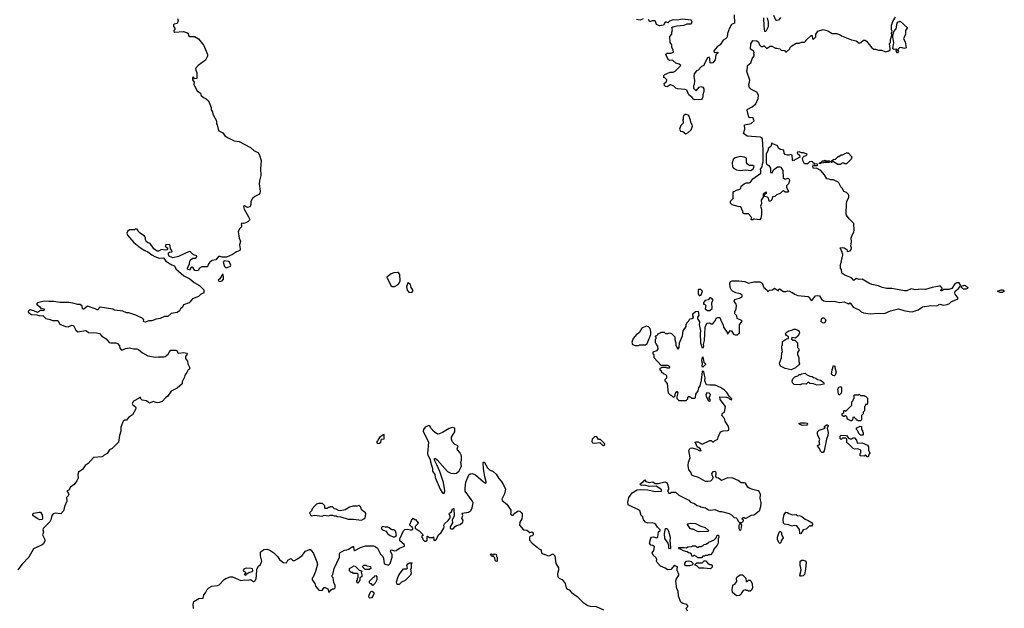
# Model space of a CAD drawing. Extents: x 1862350 to 2057294, y 212041 to 437318.
# Tile 205 of 256: x 1989986 to 2003170, y 324493 to 332370. Entities that reach past the tile are written whole.
import ezdxf

# ---------------------------------------------------------------- set-up
doc = ezdxf.new("R2010")
doc.units = 0

msp = doc.modelspace()

# ---------------------------------------------------------------- linework, layer by layer
at = {"layer": '0CON10XD'}
for points in [[(1992099, 332385), (1992106, 332354), (1992093, 332317), (1992055, 332309), (1992045, 332300), (1992045, 332280), (1992062, 332255), (1992062, 332238), (1992050, 332225), (1992052, 332212), (1992065, 332202), (1992175, 332210), (1992225, 332198), (1992240, 332185), (1992245, 332160), (1992263, 332143), (1992325, 332147), (1992382, 332115), (1992453, 332025), (1992500, 331905), (1992500, 331880), (1992475, 331830), (1992378, 331755), (1992342, 331715), (1992343, 331693), (1992360, 331665), (1992358, 331585), (1992325, 331580), (1992315, 331600), (1992300, 331595), (1992302, 331565), (1992322, 331532), (1992320, 331505), (1992326, 331486), (1992365, 331410), (1992375, 331408), (1992408, 331385), (1992418, 331355), (1992445, 331328), (1992485, 331312), (1992512, 331285), (1992552, 331195), (1992552, 331165), (1992568, 331135), (1992573, 331105), (1992622, 331015), (1992622, 330975), (1992632, 330962), (1992644, 330904), (1992654, 330884), (1992705, 330858), (1992735, 330818), (1992779, 330789), (1992858, 330748), (1992925, 330739), (1993075, 330660), (1993119, 330619), (1993173, 330593), (1993198, 330555), (1993218, 330485), (1993212, 330375), (1993217, 330285), (1993197, 330213), (1993193, 330175), (1993206, 330074), (1993202, 330048), (1993189, 330031), (1993134, 330006), (1993102, 329978), (1993080, 329935), (1993080, 329895), (1993070, 329865), (1993035, 329858), (1992995, 329877), (1992985, 329870), (1992993, 329835), (1993051, 329731), (1993067, 329695), (1993062, 329685), (1993045, 329668), (1993015, 329652), (1992985, 329642), (1992960, 329645), (1992950, 329635), (1992957, 329617), (1992955, 329600), (1992933, 329577), (1992912, 329535), (1992927, 329447), (1992943, 329405), (1992928, 329355), (1992938, 329305), (1992935, 329282), (1992890, 329265), (1992835, 329228), (1992755, 329190), (1992695, 329190), (1992672, 329202), (1992648, 329202), (1992614, 329156), (1992565, 329147), (1992530, 329125), (1992511, 329095), (1992507, 329073), (1992497, 329063), (1992425, 329064), (1992395, 329046), (1992375, 329015), (1992355, 329008), (1992332, 329012), (1992308, 329048), (1992295, 329056), (1992274, 329046), (1992265, 329018), (1992235, 329030), (1992232, 329045), (1992260, 329105), (1992265, 329140), (1992273, 329155), (1992305, 329177), (1992345, 329180), (1992360, 329195), (1992360, 329210), (1992315, 329224), (1992275, 329263), (1992256, 329266), (1992112, 329202), (1992035, 329181), (1991986, 329206), (1991978, 329225), (1991980, 329250), (1991991, 329259), (1992022, 329265), (1992029, 329275), (1992007, 329305), (1992001, 329345), (1991990, 329360), (1991945, 329358), (1991933, 329345), (1991937, 329335), (1991964, 329315), (1991966, 329304), (1991955, 329290), (1991935, 329284), (1991885, 329296), (1991845, 329274), (1991825, 329274), (1991784, 329304), (1991735, 329377), (1991705, 329382), (1991686, 329396), (1991672, 329425), (1991670, 329455), (1991658, 329475), (1991601, 329511), (1991572, 329542), (1991570, 329555), (1991558, 329568), (1991535, 329570), (1991525, 329560), (1991455, 329560), (1991428, 329535), (1991420, 329515), (1991428, 329485), (1991515, 329387), (1991603, 329315), (1991660, 329280), (1991703, 329265), (1991755, 329224), (1991795, 329202), (1991855, 329178), (1991905, 329184), (1991915, 329180), (1991945, 329138), (1992021, 329091), (1992058, 329075), (1992077, 329035), (1992182, 328942), (1992265, 328900), (1992324, 328854), (1992393, 328813), (1992450, 328755), (1992450, 328715), (1992436, 328704), (1992407, 328693), (1992380, 328665), (1992300, 328635), (1992255, 328582), (1992180, 328555), (1992168, 328525), (1992141, 328499), (1992128, 328475), (1992095, 328451), (1992015, 328436), (1991970, 328400), (1991925, 328397), (1991868, 328372), (1991815, 328364), (1991755, 328340), (1991715, 328341), (1991665, 328320), (1991648, 328325), (1991643, 328335), (1991650, 328355), (1991635, 328372), (1991542, 328415), (1991446, 328446), (1991415, 328448), (1991365, 328469), (1991255, 328484), (1991235, 328494)], [(1998335, 332380), (1998294, 332366), (1998245, 332371)], [(1999552, 332435), (1999558, 332325), (1999518, 332305), (1999492, 332258), (1999464, 332186), (1999457, 332135), (1999438, 332115), (1999404, 332096), (1999367, 332035), (1999323, 332005), (1999280, 331955), (1999285, 331930), (1999336, 331936), (1999338, 331925), (1999308, 331902), (1999299, 331835), (1999266, 331794), (1999245, 331790), (1999232, 331795), (1999228, 331845), (1999218, 331868), (1999195, 331858), (1999154, 331786), (1999145, 331758), (1999117, 331743), (1999070, 331695), (1999050, 331685), (1999018, 331645), (1999012, 331615), (1999023, 331555), (1999018, 331505), (1999008, 331485), (1999010, 331455), (1999045, 331420), (1999082, 331465), (1999105, 331474), (1999134, 331465), (1999147, 331445), (1999145, 331410), (1999132, 331365), (1999133, 331335), (1999126, 331314), (1999115, 331302), (1999025, 331298), (1999010, 331305), (1998989, 331329), (1998944, 331364), (1998918, 331425), (1998895, 331438), (1998793, 331443), (1998772, 331452), (1998745, 331480), (1998705, 331500), (1998695, 331500), (1998655, 331473), (1998635, 331474), (1998618, 331488), (1998614, 331516), (1998648, 331545), (1998650, 331565), (1998625, 331590), (1998610, 331595), (1998610, 331625), (1998623, 331637), (1998695, 331668), (1998735, 331670), (1998765, 331680), (1998838, 331755), (1998815, 331777), (1998770, 331790), (1998725, 331828), (1998690, 331825), (1998672, 331835), (1998645, 331880), (1998640, 331905), (1998642, 331915), (1998655, 331922), (1998705, 331922), (1998740, 331935), (1998738, 331965), (1998718, 331998), (1998720, 332035), (1998698, 332065), (1998690, 332145), (1998720, 332175), (1998718, 332202), (1998728, 332235), (1998718, 332265), (1998730, 332275), (1998785, 332288), (1998885, 332298), (1998925, 332313), (1998975, 332315), (1998990, 332335), (1998976, 332366), (1998855, 332375), (1998795, 332365), (1998735, 332367), (1998688, 332352), (1998665, 332329), (1998645, 332338), (1998627, 332335), (1998605, 332297), (1998555, 332287), (1998513, 332305), (1998500, 332345), (1998487, 332357), (1998455, 332356), (1998425, 332342), (1998405, 332371)], [(1999875, 331315), (1999880, 331360), (1999858, 331398), (1999775, 331441), (1999758, 331458), (1999748, 331505), (1999760, 331535), (1999762, 331562), (1999724, 331675), (1999733, 331725), (1999732, 331755), (1999778, 331795), (1999793, 331847), (1999820, 331885), (1999820, 331905), (1999812, 331915), (1999820, 331925), (1999818, 331948), (1999770, 331975), (1999778, 332045), (1999805, 332090), (1999858, 332088), (1999878, 332068), (1999890, 332035), (1999915, 332010), (1999935, 332010), (1999945, 332020), (1999955, 332020), (1999985, 331990), (1999995, 331990), (2000033, 332017), (2000055, 332018), (2000105, 331988), (2000125, 331990), (2000165, 331980), (2000183, 331963), (2000225, 331960), (2000242, 331942), (2000255, 331940), (2000298, 331982), (2000302, 331998), (2000325, 332020), (2000385, 332057), (2000423, 332057), (2000455, 332068), (2000495, 332070), (2000512, 332085), (2000524, 332106), (2000585, 332160), (2000598, 332158), (2000603, 332113), (2000615, 332110), (2000645, 332140), (2000648, 332175), (2000674, 332216), (2000745, 332237), (2000805, 332222), (2000865, 332184), (2000925, 332186), (2000965, 332173), (2000992, 332152), (2001125, 332100), (2001185, 332086), (2001225, 332058), (2001250, 332065), (2001285, 332094), (2001305, 332094), (2001325, 332081), (2001395, 331992), (2001425, 331977), (2001445, 331977), (2001485, 331963), (2001525, 331963), (2001585, 331942), (2001626, 331954), (2001640, 331965), (2001643, 331985), (2001632, 332045), (2001644, 332066), (2001644, 332105), (2001663, 332157), (2001661, 332195), (2001670, 332215), (2001661, 332235), (2001658, 332295), (2001680, 332355), (2001712, 332405)], [(1999996, 332396), (2000009, 332335), (2000006, 332274), (1999975, 332210), (1999962, 332212), (1999953, 332285), (1999951, 332395)], [(2000172, 332398), (2000145, 332364), (2000125, 332358), (2000110, 332365), (2000082, 332425)], [(2001735, 331922), (2001722, 331955), (2001730, 331975), (2001695, 331970), (2001678, 331978), (2001692, 332065), (2001676, 332135), (2001677, 332163), (2001689, 332211), (2001722, 332248), (2001735, 332322), (2001745, 332337), (2001775, 332350), (2001870, 332265), (2001870, 332255), (2001846, 332224), (2001847, 332175), (2001822, 332115), (2001844, 332075), (2001857, 331995), (2001835, 331984), (2001783, 331997), (2001765, 331992), (2001740, 331965), (2001752, 331945), (2001735, 331922)], [(1999156, 327614), (1999145, 327658), (1999135, 327670), (1999125, 327660), (1999111, 327545), (1999092, 327468), (1999077, 327445), (1999066, 327404), (1999035, 327360), (1999032, 327315), (1999025, 327300), (1998985, 327300), (1998968, 327318), (1998955, 327320), (1998945, 327330), (1998930, 327315), (1998928, 327292), (1998905, 327270), (1998815, 327270), (1998790, 327295), (1998790, 327325), (1998802, 327375), (1998795, 327390), (1998785, 327390), (1998768, 327375), (1998758, 327352), (1998760, 327335), (1998745, 327320), (1998735, 327320), (1998715, 327340), (1998705, 327340), (1998672, 327372), (1998662, 327502), (1998630, 327535), (1998630, 327555), (1998652, 327578), (1998650, 327605), (1998638, 327618), (1998605, 327630), (1998582, 327652), (1998578, 327668), (1998560, 327680), (1998562, 327708), (1998575, 327710), (1998585, 327720), (1998645, 327720), (1998653, 327713), (1998685, 327710), (1998690, 327725), (1998665, 327740), (1998575, 327740), (1998480, 327845), (1998480, 327885), (1998470, 327895), (1998470, 327925), (1998520, 327945), (1998533, 327967), (1998532, 328002), (1998512, 328022), (1998510, 328035), (1998500, 328045), (1998500, 328095), (1998510, 328105), (1998510, 328115), (1998500, 328125), (1998502, 328138), (1998518, 328142), (1998530, 328155), (1998532, 328168), (1998565, 328180), (1998575, 328190), (1998615, 328190), (1998635, 328170), (1998665, 328170), (1998685, 328180), (1998715, 328170), (1998760, 328125), (1998758, 328085), (1998772, 328045), (1998773, 328013), (1998783, 327983), (1998805, 327960), (1998818, 327985), (1998822, 328045), (1998862, 328138), (1998872, 328205), (1998908, 328265), (1998910, 328295), (1998920, 328305), (1998920, 328315), (1998948, 328342), (1998950, 328355), (1998962, 328368), (1998985, 328370), (1999010, 328385), (1999010, 328395), (1999000, 328405), (1999000, 328435), (1999033, 328467), (1999065, 328470), (1999070, 328465), (1999078, 328415), (1999063, 328387), (1999060, 328365), (1999075, 328350), (1999087, 328325), (1999083, 328285), (1999104, 328205), (1999096, 328165), (1999101, 328045), (1999125, 327980), (1999140, 327985), (1999146, 328004), (1999143, 328025), (1999154, 328075), (1999166, 328255), (1999185, 328310), (1999222, 328312), (1999245, 328300), (1999265, 328300), (1999307, 328353), (1999310, 328375), (1999334, 328386), (1999355, 328383), (1999367, 328375), (1999378, 328335), (1999407, 328287), (1999408, 328255), (1999460, 328185), (1999465, 328160), (1999505, 328210), (1999516, 328206), (1999545, 328162), (1999565, 328152), (1999595, 328152), (1999625, 328180), (1999624, 328286), (1999658, 328335), (1999650, 328345), (1999595, 328370), (1999587, 328407), (1999563, 328433), (1999560, 328465), (1999580, 328495), (1999582, 328545), (1999580, 328565), (1999552, 328605), (1999560, 328625), (1999625, 328644), (1999658, 328662), (1999662, 328675), (1999658, 328685), (1999635, 328701), (1999574, 328714), (1999532, 328735), (1999515, 328752), (1999498, 328785), (1999493, 328845), (1999504, 328865), (1999525, 328874), (1999615, 328877), (1999695, 328866), (1999745, 328842), (1999815, 328864), (1999895, 328862), (1999928, 328845), (1999952, 328785), (1999990, 328755), (2000005, 328730), (2000025, 328750), (2000065, 328757), (2000095, 328778), (2000145, 328740), (2000150, 328765), (2000165, 328768), (2000190, 328745), (2000215, 328732), (2000245, 328732), (2000265, 328740), (2000295, 328738), (2000325, 328720), (2000335, 328720), (2000360, 328695), (2000405, 328677), (2000545, 328664), (2000557, 328657), (2000575, 328626), (2000595, 328612), (2000643, 328675), (2000669, 328681), (2000695, 328674), (2000720, 328630), (2000755, 328607), (2000795, 328600), (2000894, 328604), (2000965, 328586), (2001026, 328596), (2001085, 328568), (2001105, 328580), (2001145, 328522), (2001225, 328488), (2001255, 328462), (2001285, 328448), (2001375, 328432), (2001485, 328442), (2001545, 328438), (2001575, 328444), (2001645, 328474), (2001755, 328501), (2001825, 328477), (2001895, 328463), (2001935, 328462), (2001965, 328468), (2002015, 328488), (2002075, 328527), (2002185, 328547), (2002265, 328542), (2002305, 328562), (2002355, 328548), (2002405, 328558), (2002437, 328573), (2002460, 328595), (2002483, 328607), (2002545, 328630), (2002550, 328645), (2002510, 328695), (2002508, 328715), (2002510, 328735), (2002558, 328772), (2002588, 328812), (2002565, 328848), (2002535, 328849), (2002508, 328835), (2002466, 328774), (2002455, 328768), (2002425, 328760), (2002355, 328760), (2002342, 328748), (2002335, 328740), (2002322, 328742), (2002320, 328755), (2002338, 328762), (2002340, 328775), (2002315, 328802), (2002296, 328806), (2002205, 328787), (2002115, 328760), (2002055, 328764), (2001975, 328756), (2001925, 328766), (2001865, 328741), (2001835, 328742), (2001666, 328774), (2001595, 328771), (2001536, 328786), (2001485, 328810), (2001395, 328827), (2001355, 328842), (2001268, 328898), (2001225, 328893), (2001185, 328908), (2001155, 328880), (2001126, 328916), (2001035, 328953), (2000995, 328980), (2000988, 329025), (2000978, 329045), (2000978, 329075), (2000970, 329085), (2000982, 329105), (2001010, 329225), (2001010, 329235), (2001000, 329245), (2001000, 329265), (2000990, 329275), (2000972, 329318), (2001005, 329322), (2001025, 329317), (2001060, 329295), (2001065, 329270), (2001088, 329272), (2001105, 329278), (2001121, 329295), (2001124, 329315), (2001114, 329345), (2001124, 329396), (2001121, 329445), (2001133, 329487), (2001156, 329525), (2001161, 329555), (2001154, 329644), (2001092, 329705), (2001058, 329755), (2001052, 329775), (2001058, 329905), (2001062, 329935), (2001088, 329995), (2001087, 330017), (2001078, 330035), (2001055, 330058), (2001022, 330072), (2001005, 330113), (2000980, 330135), (2000956, 330186), (2000945, 330197), (2000885, 330228), (2000845, 330228), (2000825, 330238), (2000792, 330242), (2000764, 330294), (2000713, 330353), (2000655, 330382), (2000615, 330380), (2000608, 330405), (2000610, 330425), (2000615, 330430), (2000625, 330420), (2000665, 330420), (2000670, 330425), (2000668, 330438), (2000635, 330440), (2000625, 330450), (2000612, 330452), (2000605, 330470), (2000585, 330472), (2000563, 330467), (2000535, 330440), (2000495, 330440), (2000474, 330484), (2000469, 330511), (2000475, 330530), (2000490, 330545), (2000517, 330553), (2000530, 330565), (2000517, 330577), (2000479, 330589), (2000455, 330590), (2000425, 330602), (2000403, 330597), (2000398, 330585), (2000428, 330558), (2000430, 330530), (2000345, 330480), (2000332, 330495), (2000329, 330559), (2000305, 330568), (2000285, 330558), (2000265, 330558), (2000235, 330568), (2000223, 330583), (2000216, 330626), (2000175, 330632), (2000150, 330645), (2000127, 330687), (2000068, 330708), (2000055, 330720), (2000042, 330675), (2000010, 330645), (2000010, 330625), (1999980, 330575), (1999982, 330455), (1999990, 330435), (2000018, 330418), (2000038, 330385), (2000040, 330325), (2000065, 330320), (2000070, 330345), (2000081, 330359), (2000135, 330402), (2000165, 330402), (2000176, 330396), (2000203, 330353), (2000208, 330255), (2000235, 330236), (2000275, 330250), (2000288, 330238), (2000295, 330220), (2000282, 330175), (2000252, 330145), (2000252, 330125), (2000282, 330075), (2000275, 330062), (2000265, 330060), (2000235, 330062), (2000215, 330078), (2000200, 330075), (2000168, 330042), (2000120, 330025), (2000098, 330002), (2000065, 330000), (2000055, 329960), (2000046, 329944), (2000035, 329940), (2000022, 329942), (2000012, 329982), (2000000, 329995), (1999960, 330005), (1999960, 330025), (1999970, 330035), (1999970, 330050), (1999985, 330050), (1999988, 330058), (1999975, 330060), (1999970, 330050), (1999955, 330050), (1999940, 330035), (1999940, 329995), (1999916, 329954), (1999920, 329910), (1999906, 329875), (1999920, 329835), (1999920, 329765), (1999908, 329712), (1999895, 329691), (1999825, 329700), (1999815, 329700), (1999805, 329690), (1999782, 329692), (1999780, 329705), (1999788, 329715), (1999782, 329732), (1999745, 329770), (1999685, 329770), (1999670, 329785), (1999668, 329805), (1999640, 329865), (1999605, 329868), (1999525, 329893), (1999502, 329915), (1999505, 329940), (1999540, 329975), (1999540, 330065), (1999545, 330070), (1999555, 330070), (1999585, 330090), (1999628, 330102), (1999640, 330115), (1999645, 330140), (1999685, 330172), (1999715, 330188), (1999755, 330188), (1999770, 330195), (1999801, 330239), (1999908, 330315), (1999910, 330355), (1999900, 330365), (1999927, 330403), (1999930, 330435), (1999943, 330467), (1999943, 330625), (1999933, 330775), (1999925, 330790), (1999905, 330800), (1999725, 330813), (1999680, 330845), (1999694, 330905), (1999693, 330965), (1999780, 330980), (1999820, 331015), (1999805, 331060), (1999765, 331057), (1999748, 331065), (1999725, 331160), (1999735, 331172), (1999795, 331202), (1999844, 331246), (1999875, 331315)], [(1998905, 330844), (1998935, 330860), (1998975, 330898), (1998997, 330945), (1998992, 330965), (1998973, 330993), (1998970, 331025), (1998945, 331090), (1998915, 331102), (1998895, 331102), (1998874, 331085), (1998868, 331065), (1998870, 331035), (1998862, 331025), (1998870, 331015), (1998870, 330985), (1998840, 330955), (1998820, 330905), (1998835, 330878), (1998865, 330872), (1998905, 330844)], [(1999775, 330350), (1999808, 330372), (1999820, 330405), (1999805, 330420), (1999758, 330418), (1999730, 330435), (1999718, 330458), (1999720, 330515), (1999685, 330532), (1999635, 330539), (1999565, 330522), (1999539, 330501), (1999527, 330455), (1999532, 330402), (1999542, 330382), (1999585, 330363), (1999635, 330354), (1999705, 330360), (1999775, 330350)], [(2000975, 330432), (2000943, 330433), (2000885, 330470), (2000865, 330470), (2000855, 330460), (2000850, 330465), (2000852, 330478), (2000885, 330500), (2000908, 330502), (2000945, 330540), (2000955, 330540), (2000985, 330560), (2001005, 330560), (2001055, 330590), (2001078, 330588), (2001130, 330535), (2001118, 330502), (2001055, 330440), (2001035, 330440), (2001025, 330450), (2000995, 330450), (2000975, 330432)], [(2000705, 330440), (2000690, 330445), (2000705, 330460), (2000715, 330460), (2000735, 330480), (2000755, 330480), (2000765, 330490), (2000775, 330480), (2000825, 330480), (2000830, 330475), (2000825, 330460), (2000755, 330460), (2000747, 330453), (2000715, 330450), (2000705, 330440)], [(1992743, 329053), (1992765, 329054), (1992807, 329073), (1992814, 329085), (1992795, 329125), (1992784, 329136), (1992725, 329142), (1992712, 329125), (1992728, 329068), (1992743, 329053)], [(1992665, 328867), (1992695, 328874), (1992716, 328896), (1992717, 328935), (1992705, 328970), (1992666, 328904), (1992642, 328885), (1992648, 328875), (1992665, 328867)], [(1994975, 328799), (1995005, 328801), (1995054, 328826), (1995068, 328842), (1995079, 328875), (1995075, 328960), (1995057, 328985), (1995045, 328989), (1994995, 328982), (1994960, 328970), (1994903, 328925), (1994955, 328813), (1994975, 328799)], [(1995235, 328720), (1995250, 328735), (1995250, 328755), (1995228, 328788), (1995220, 328825), (1995185, 328848), (1995164, 328795), (1995175, 328750), (1995195, 328722), (1995235, 328720)], [(2002655, 328762), (2002625, 328762), (2002611, 328771), (2002598, 328788), (2002600, 328805), (2002631, 328819), (2002651, 328815), (2002680, 328785), (2002678, 328772), (2002655, 328762)], [(1999095, 328677), (1999105, 328683), (1999116, 328695), (1999127, 328737), (1999105, 328758), (1999075, 328758), (1999070, 328745), (1999072, 328695), (1999085, 328680), (1999095, 328677)], [(2003145, 328720), (2003115, 328720), (2003080, 328735), (2003130, 328755), (2003150, 328755), (2003165, 328748), (2003170, 328735), (2003145, 328720)], [(1991235, 328494), (1991065, 328522), (1991051, 328515), (1991035, 328488), (1991025, 328486), (1990995, 328502), (1990895, 328534), (1990845, 328495), (1990835, 328494), (1990828, 328505), (1990824, 328535), (1990795, 328558), (1990765, 328558), (1990698, 328578), (1990644, 328584), (1990525, 328584), (1990445, 328598), (1990377, 328597), (1990315, 328604), (1990225, 328580), (1990213, 328565), (1990253, 328533), (1990272, 328502), (1990293, 328507), (1990320, 328495), (1990305, 328478), (1990295, 328473), (1990265, 328480), (1990225, 328452), (1990176, 328476), (1990125, 328486), (1990107, 328475), (1990100, 328465), (1990102, 328452), (1990145, 328423), (1990215, 328420), (1990255, 328408), (1990295, 328412), (1990335, 328371), (1990395, 328359), (1990425, 328344), (1990465, 328345), (1990495, 328345), (1990525, 328295), (1990598, 328265), (1990635, 328260), (1990685, 328280), (1990705, 328277), (1990738, 328215), (1990765, 328191), (1990865, 328210), (1990882, 328205), (1990906, 328186), (1991015, 328181), (1991055, 328169), (1991085, 328136), (1991145, 328098), (1991185, 328052), (1991207, 328047), (1991273, 328047), (1991296, 328036), (1991322, 328005), (1991328, 327975), (1991345, 327950), (1991365, 327950), (1991405, 327968), (1991455, 327977), (1991476, 327976), (1991515, 327963), (1991555, 327966), (1991575, 327958), (1991630, 327910), (1991700, 327870), (1991805, 327852), (1991845, 327860), (1991915, 327859), (1991936, 327864), (1991976, 327894), (1991990, 327925), (1992012, 327948), (1992075, 327949), (1992086, 327945), (1992100, 327925), (1992105, 327913), (1992115, 327909), (1992185, 327916), (1992220, 327905), (1992230, 327895), (1992208, 327862), (1992208, 327838), (1992232, 327802), (1992238, 327765), (1992262, 327722), (1992260, 327695), (1992244, 327686), (1992225, 327650), (1992198, 327615), (1992192, 327585), (1992162, 327525), (1992160, 327495), (1992095, 327441), (1992013, 327397), (1991965, 327327), (1991942, 327315), (1991895, 327262), (1991854, 327246), (1991825, 327242), (1991775, 327260), (1991725, 327238), (1991710, 327245), (1991685, 327271), (1991625, 327280), (1991610, 327295), (1991605, 327320), (1991587, 327303), (1991512, 327265), (1991492, 327235), (1991502, 327215), (1991535, 327190), (1991542, 327175), (1991538, 327155), (1991496, 327084), (1991442, 327048), (1991418, 327012), (1991385, 327010), (1991373, 326997), (1991342, 326915), (1991342, 326865), (1991324, 326805), (1991310, 326715), (1991258, 326665), (1991225, 326632), (1991187, 326613), (1991156, 326564), (1991117, 326543), (1991105, 326530), (1991085, 326520), (1990975, 326510), (1990901, 326429), (1990863, 326405), (1990829, 326351), (1990774, 326316), (1990764, 326285), (1990768, 326235), (1990752, 326198), (1990715, 326148), (1990668, 326112), (1990645, 326075), (1990617, 326065), (1990639, 326029), (1990642, 326015), (1990634, 325996), (1990614, 325975), (1990617, 325925), (1990592, 325865), (1990572, 325798), (1990535, 325758), (1990465, 325765), (1990433, 325755), (1990417, 325735), (1990404, 325675), (1990391, 325649), (1990300, 325560), (1990298, 325545), (1990307, 325513), (1990292, 325475), (1990324, 325415), (1990321, 325395), (1990303, 325357), (1990285, 325340), (1990172, 325288), (1990107, 325175), (1990018, 325085), (1989962, 325008)], [(1999225, 328480), (1999260, 328505), (1999252, 328585), (1999270, 328615), (1999255, 328637), (1999235, 328648), (1999225, 328648), (1999205, 328620), (1999165, 328610), (1999145, 328588), (1999142, 328575), (1999142, 328565), (1999155, 328562), (1999172, 328545), (1999165, 328502), (1999195, 328480), (1999225, 328480)], [(2000745, 328307), (2000717, 328325), (2000723, 328365), (2000735, 328380), (2000755, 328382), (2000780, 328355), (2000765, 328313), (2000745, 328307)], [(1998275, 328012), (1998285, 328020), (1998365, 328020), (1998390, 328035), (1998437, 328157), (1998438, 328195), (1998427, 328237), (1998405, 328260), (1998375, 328270), (1998315, 328242), (1998279, 328181), (1998244, 328156), (1998202, 328105), (1998182, 328055), (1998190, 328025), (1998225, 328012), (1998275, 328012)], [(2000315, 327682), (2000235, 327702), (2000175, 327732), (2000164, 327754), (2000162, 327775), (2000187, 327843), (2000190, 327915), (2000200, 327925), (2000190, 327975), (2000193, 328007), (2000200, 328015), (2000200, 328065), (2000253, 328097), (2000280, 328105), (2000280, 328125), (2000254, 328144), (2000242, 328165), (2000248, 328182), (2000283, 328207), (2000327, 328213), (2000353, 328227), (2000375, 328230), (2000407, 328217), (2000425, 328200), (2000427, 328173), (2000406, 328134), (2000375, 328110), (2000323, 328117), (2000320, 328095), (2000345, 328080), (2000365, 328080), (2000400, 328045), (2000400, 327985), (2000420, 327965), (2000420, 327945), (2000400, 327915), (2000400, 327885), (2000412, 327872), (2000420, 327845), (2000418, 327795), (2000428, 327765), (2000419, 327751), (2000375, 327713), (2000315, 327682)], [(1999135, 327718), (1999124, 327735), (1999128, 327775), (1999121, 327805), (1999124, 327836), (1999135, 327860), (1999148, 327788), (1999168, 327765), (1999168, 327755), (1999135, 327718)], [(2000658, 327478), (2000615, 327498), (2000565, 327500), (2000545, 327520), (2000515, 327492), (2000465, 327497), (2000435, 327482), (2000358, 327488), (2000335, 327510), (2000330, 327535), (2000340, 327565), (2000365, 327590), (2000407, 327603), (2000425, 327620), (2000445, 327620), (2000455, 327630), (2000505, 327638), (2000522, 327622), (2000565, 327600), (2000597, 327597), (2000615, 327582), (2000645, 327572), (2000670, 327555), (2000710, 327545), (2000740, 327525), (2000760, 327505), (2000747, 327493), (2000715, 327482), (2000658, 327478)], [(2000895, 327603), (2000875, 327607), (2000857, 327627), (2000863, 327685), (2000885, 327740), (2000900, 327735), (2000900, 327715), (2000918, 327655), (2000906, 327614), (2000895, 327603)], [(1998928, 324455), (1998912, 324495), (1998933, 324515), (1998934, 324525), (1998917, 324545), (1998865, 324556), (1998839, 324575), (1998809, 324655), (1998803, 324723), (1998786, 324755), (1998770, 324855), (1998775, 324880), (1998810, 324935), (1998810, 324955), (1998803, 324963), (1998800, 324985), (1998790, 324995), (1998790, 325035), (1998800, 325045), (1998762, 325062), (1998755, 325070), (1998705, 325010), (1998665, 325008), (1998631, 325031), (1998565, 325057), (1998524, 325105), (1998514, 325125), (1998516, 325145), (1998509, 325169), (1998469, 325205), (1998456, 325234), (1998477, 325265), (1998488, 325315), (1998465, 325332), (1998436, 325336), (1998418, 325365), (1998438, 325432), (1998447, 325443), (1998473, 325447), (1998515, 325436), (1998532, 325445), (1998540, 325515), (1998560, 325535), (1998560, 325545), (1998525, 325578), (1998503, 325613), (1998487, 325627), (1998455, 325637), (1998395, 325634), (1998366, 325646), (1998338, 325675), (1998330, 325715), (1998306, 325736), (1998290, 325800), (1998135, 325878), (1998128, 325915), (1998143, 325975), (1998185, 326040), (1998255, 326076), (1998295, 326084), (1998396, 326076), (1998495, 326057), (1998578, 326062), (1998578, 326078), (1998558, 326098), (1998507, 326127), (1998415, 326123), (1998355, 326142), (1998317, 326137), (1998297, 326147), (1998292, 326155), (1998298, 326165), (1998334, 326186), (1998355, 326212), (1998368, 326188), (1998415, 326178), (1998465, 326186), (1998497, 326163), (1998535, 326162), (1998605, 326183), (1998625, 326184), (1998646, 326176), (1998661, 326155), (1998672, 326105), (1998672, 326085), (1998662, 326065), (1998680, 326035), (1998695, 326032), (1998715, 326048), (1998767, 326047), (1998810, 326005), (1998945, 325938), (1998970, 325915), (1999020, 325895), (1999055, 325870), (1999095, 325860), (1999105, 325850), (1999167, 325837), (1999211, 325811), (1999235, 325808), (1999296, 325816), (1999355, 325788), (1999385, 325787), (1999485, 325763), (1999518, 325745), (1999555, 325708), (1999578, 325702), (1999595, 325690), (1999605, 325660), (1999625, 325640), (1999655, 325640), (1999680, 325665), (1999678, 325678), (1999660, 325685), (1999660, 325695), (1999672, 325708), (1999685, 325710), (1999698, 325698), (1999712, 325698), (1999785, 325738), (1999815, 325742), (1999840, 325755), (1999875, 325790), (1999893, 325797), (1999911, 325855), (1999914, 325905), (1999899, 325965), (1999906, 326015), (1999888, 326058), (1999875, 326066), (1999805, 326081), (1999752, 326102), (1999734, 326114), (1999705, 326167), (1999685, 326172), (1999645, 326170), (1999605, 326202), (1999536, 326236), (1999465, 326239), (1999385, 326201), (1999345, 326234), (1999321, 326241), (1999308, 326258), (1999312, 326305), (1999306, 326316), (1999292, 326322), (1999265, 326320), (1999251, 326299), (1999252, 326275), (1999270, 326245), (1999260, 326215), (1999235, 326196), (1999202, 326188), (1999171, 326191), (1999075, 326244), (1999002, 326265), (1998988, 326275), (1998974, 326315), (1998948, 326348), (1998936, 326405), (1998942, 326448), (1998964, 326506), (1998948, 326605), (1998964, 326636), (1998985, 326640), (1999055, 326622), (1999085, 326603), (1999105, 326600), (1999110, 326605), (1999100, 326615), (1999100, 326625), (1999058, 326655), (1999038, 326698), (1999030, 326705), (1999035, 326720), (1999065, 326720), (1999125, 326688), (1999225, 326738), (1999245, 326738), (1999262, 326722), (1999275, 326720), (1999290, 326735), (1999333, 326757), (1999339, 326785), (1999370, 326855), (1999405, 326867), (1999469, 326871), (1999482, 326878), (1999483, 326905), (1999477, 326925), (1999433, 326995), (1999422, 327035), (1999388, 327075), (1999397, 327103), (1999422, 327118), (1999438, 327195), (1999367, 327285), (1999360, 327325), (1999449, 327319), (1999478, 327308), (1999495, 327290), (1999505, 327290), (1999515, 327280), (1999520, 327295), (1999485, 327330), (1999455, 327382), (1999423, 327413), (1999368, 327448), (1999299, 327479), (1999225, 327478), (1999182, 327485), (1999162, 327535), (1999164, 327575), (1999156, 327614)], [(1999225, 327263), (1999236, 327276), (1999218, 327305), (1999218, 327315), (1999231, 327335), (1999234, 327355), (1999220, 327370), (1999185, 327376), (1999173, 327355), (1999178, 327328), (1999210, 327270), (1999225, 327263)], [(2000965, 327348), (2000955, 327350), (2000950, 327365), (2000942, 327425), (2000955, 327453), (2000975, 327460), (2000989, 327445), (2000990, 327395), (2000986, 327374), (2000965, 327348)], [(2001245, 327000), (2001215, 327000), (2001205, 327010), (2001192, 327012), (2001188, 327028), (2001172, 327032), (2001165, 327050), (2001142, 327048), (2001138, 327012), (2001125, 327000), (2001115, 327000), (2001108, 327008), (2001070, 327025), (2001060, 327055), (2001048, 327068), (2001035, 327070), (2001025, 327060), (2001015, 327060), (2001000, 327075), (2001000, 327095), (2001020, 327115), (2001022, 327138), (2001035, 327140), (2001048, 327132), (2001128, 327212), (2001130, 327255), (2001148, 327272), (2001150, 327295), (2001160, 327305), (2001160, 327345), (2001165, 327350), (2001215, 327350), (2001225, 327360), (2001245, 327340), (2001295, 327340), (2001305, 327330), (2001318, 327328), (2001340, 327305), (2001340, 327235), (2001328, 327222), (2001312, 327218), (2001310, 327205), (2001300, 327195), (2001300, 327135), (2001282, 327118), (2001280, 327095), (2001260, 327075), (2001260, 327015), (2001245, 327000)], [(2000465, 326941), (2000428, 326955), (2000420, 326965), (2000445, 326974), (2000505, 326977), (2000525, 326969), (2000536, 326955), (2000525, 326943), (2000465, 326941)], [(1995665, 326030), (1995675, 326042), (1995679, 326065), (1995660, 326175), (1995610, 326325), (1995576, 326406), (1995540, 326475), (1995542, 326498), (1995555, 326497), (1995575, 326480), (1995715, 326325), (1995761, 326301), (1995805, 326295), (1995837, 326303), (1995869, 326331), (1995900, 326395), (1995893, 326445), (1995903, 326475), (1995901, 326531), (1995880, 326580), (1995848, 326615), (1995845, 326625), (1995855, 326665), (1995813, 326685), (1995778, 326725), (1995766, 326755), (1995767, 326785), (1995814, 326855), (1995814, 326904), (1995775, 326911), (1995735, 326899), (1995646, 326845), (1995605, 326828), (1995579, 326825), (1995534, 326854), (1995493, 326905), (1995481, 326931), (1995465, 326939), (1995414, 326916), (1995394, 326885), (1995389, 326865), (1995460, 326715), (1995445, 326565), (1995451, 326541), (1995482, 326485), (1995486, 326455), (1995515, 326365), (1995513, 326327), (1995544, 326285), (1995550, 326245), (1995615, 326088), (1995645, 326041), (1995665, 326030)], [(2000745, 326580), (2000725, 326580), (2000710, 326595), (2000695, 326630), (2000670, 326665), (2000672, 326678), (2000700, 326685), (2000690, 326725), (2000702, 326755), (2000678, 326795), (2000668, 326825), (2000668, 326855), (2000690, 326875), (2000770, 326905), (2000760, 326925), (2000795, 326950), (2000805, 326950), (2000810, 326935), (2000800, 326905), (2000813, 326845), (2000808, 326805), (2000791, 326755), (2000759, 326601), (2000745, 326580)], [(2001275, 326810), (2001245, 326810), (2001222, 326832), (2001208, 326868), (2001190, 326885), (2001192, 326908), (2001225, 326920), (2001235, 326930), (2001258, 326928), (2001260, 326885), (2001270, 326875), (2001270, 326855), (2001280, 326845), (2001280, 326815), (2001275, 326810)], [(1994775, 326700), (1994805, 326702), (1994822, 326718), (1994832, 326758), (1994868, 326762), (1994867, 326817), (1994853, 326815), (1994805, 326779), (1994780, 326745), (1994778, 326732), (1994762, 326718), (1994775, 326700)], [(1997805, 326673), (1997820, 326685), (1997815, 326700), (1997765, 326750), (1997735, 326750), (1997715, 326788), (1997705, 326792), (1997683, 326787), (1997653, 326757), (1997647, 326725), (1997655, 326708), (1997686, 326704), (1997755, 326710), (1997790, 326675), (1997805, 326673)], [(2001345, 326520), (2001332, 326522), (2001315, 326540), (2001305, 326540), (2001295, 326530), (2001242, 326532), (2001240, 326565), (2001250, 326575), (2001250, 326605), (2001240, 326615), (2001205, 326628), (2001165, 326622), (2001145, 326630), (2001078, 326698), (2001060, 326705), (2001060, 326755), (2001048, 326768), (2001005, 326770), (2000985, 326750), (2000970, 326765), (2000972, 326798), (2000985, 326810), (2001057, 326807), (2001087, 326767), (2001105, 326759), (2001125, 326761), (2001145, 326772), (2001165, 326772), (2001192, 326745), (2001202, 326702), (2001265, 326707), (2001340, 326675), (2001352, 326655), (2001353, 326603), (2001370, 326575), (2001370, 326565), (2001362, 326558), (2001345, 326520)], [(1992315, 324490), (1992307, 324545), (1992317, 324583), (1992385, 324622), (1992443, 324627), (1992451, 324675), (1992475, 324700), (1992496, 324744), (1992517, 324765), (1992560, 324790), (1992635, 324799), (1992655, 324806), (1992723, 324877), (1992747, 324893), (1992805, 324912), (1992834, 324914), (1992945, 324867), (1992995, 324873), (1993045, 324870), (1993075, 324880), (1993115, 324852), (1993130, 324855), (1993146, 324874), (1993157, 324925), (1993162, 325015), (1993182, 325055), (1993211, 325079), (1993230, 325125), (1993211, 325195), (1993211, 325245), (1993218, 325255), (1993255, 325278), (1993295, 325286), (1993335, 325270), (1993388, 325235), (1993438, 325185), (1993464, 325144), (1993515, 325107), (1993560, 325100), (1993577, 325135), (1993615, 325158), (1993645, 325133), (1993665, 325133), (1993705, 325153), (1993769, 325201), (1993812, 325258), (1993865, 325280), (1993875, 325280), (1993889, 325269), (1993919, 325225), (1993966, 325116), (1993972, 325085), (1993946, 324984), (1993915, 324910), (1993903, 324897), (1993903, 324873), (1993936, 324826), (1993945, 324790), (1993990, 324735), (1994035, 324730), (1994050, 324755), (1994065, 324770), (1994075, 324770), (1994110, 324755), (1994125, 324710), (1994136, 324714), (1994155, 324742), (1994175, 324752), (1994195, 324752), (1994212, 324768), (1994212, 324802), (1994193, 324833), (1994190, 324875), (1994182, 324902), (1994170, 324915), (1994170, 324935), (1994177, 324943), (1994198, 325025), (1994268, 325175), (1994268, 325225), (1994274, 325236), (1994335, 325272), (1994365, 325273), (1994388, 325282), (1994445, 325322), (1994455, 325320), (1994458, 325275), (1994475, 325268), (1994548, 325305), (1994615, 325330), (1994725, 325327), (1994748, 325318), (1994776, 325296), (1994816, 325216), (1994848, 325185), (1994858, 325165), (1994865, 325090), (1994925, 325072), (1994948, 325092), (1994974, 325175), (1994972, 325212), (1994949, 325255), (1994955, 325272), (1994965, 325276), (1995004, 325264), (1995025, 325266), (1995072, 325298), (1995138, 325325), (1995140, 325335), (1995134, 325345), (1995078, 325395), (1995078, 325422), (1995125, 325530), (1995144, 325546), (1995185, 325553), (1995215, 325542), (1995235, 325542), (1995248, 325552), (1995250, 325565), (1995240, 325575), (1995240, 325585), (1995222, 325592), (1995210, 325605), (1995210, 325615), (1995232, 325668), (1995255, 325700), (1995275, 325680), (1995285, 325680), (1995320, 325635), (1995318, 325622), (1995282, 325588), (1995280, 325565), (1995335, 325528), (1995385, 325480), (1995387, 325473), (1995372, 325458), (1995370, 325445), (1995380, 325435), (1995382, 325412), (1995405, 325390), (1995425, 325390), (1995440, 325405), (1995440, 325455), (1995445, 325460), (1995475, 325440), (1995515, 325440), (1995528, 325448), (1995530, 325405), (1995545, 325400), (1995565, 325420), (1995594, 325476), (1995628, 325505), (1995664, 325566), (1995670, 325585), (1995666, 325605), (1995675, 325623), (1995725, 325670), (1995752, 325705), (1995752, 325725), (1995737, 325755), (1995740, 325765), (1995770, 325785), (1995782, 325825), (1995798, 325828), (1995802, 325725), (1995778, 325675), (1995782, 325635), (1995752, 325585), (1995750, 325565), (1995758, 325558), (1995792, 325558), (1995815, 325588), (1995835, 325600), (1995885, 325616), (1995919, 325645), (1995922, 325672), (1995908, 325695), (1995920, 325735), (1995912, 325768), (1995995, 325780), (1996022, 325795), (1996032, 325808), (1996046, 325836), (1996056, 325905), (1996045, 325930), (1995952, 326062), (1995949, 326101), (1995961, 326179), (1996000, 326280), (1996017, 326293), (1996045, 326295), (1996091, 326281), (1996195, 326187), (1996225, 326168), (1996230, 326170), (1996234, 326186), (1996214, 326254), (1996198, 326362), (1996194, 326445), (1996205, 326453), (1996251, 326371), (1996275, 326348), (1996325, 326324), (1996365, 326286), (1996401, 326231), (1996435, 326195), (1996466, 326145), (1996489, 326085), (1996478, 326025), (1996443, 325955), (1996447, 325937), (1996507, 325887), (1996561, 325805), (1996564, 325776), (1996558, 325755), (1996565, 325742), (1996575, 325738), (1996595, 325740), (1996615, 325767), (1996662, 325798), (1996685, 325791), (1996702, 325775), (1996712, 325755), (1996714, 325725), (1996708, 325692), (1996683, 325645), (1996680, 325605), (1996734, 325544), (1996777, 325537), (1996815, 325508), (1996845, 325514), (1996863, 325503), (1996863, 325475), (1996847, 325463), (1996825, 325459), (1996814, 325446), (1996811, 325405), (1996848, 325365), (1996915, 325312)], [(1990257, 325677), (1990222, 325695), (1990164, 325734), (1990162, 325755), (1990175, 325767), (1990245, 325781), (1990265, 325780), (1990289, 325745), (1990291, 325705), (1990285, 325682), (1990257, 325677)], [(1994565, 325673), (1994595, 325688), (1994610, 325705), (1994620, 325755), (1994615, 325770), (1994565, 325810), (1994560, 325835), (1994549, 325849), (1994525, 325868), (1994505, 325860), (1994445, 325858), (1994403, 325847), (1994345, 325810), (1994275, 325798), (1994255, 325800), (1994225, 325820), (1994203, 325823), (1994175, 325850), (1994145, 325850), (1994135, 325840), (1994115, 325840), (1994105, 325830), (1994075, 325830), (1994070, 325835), (1994070, 325865), (1994040, 325895), (1993987, 325897), (1993960, 325885), (1993938, 325865), (1993904, 325826), (1993893, 325797), (1993868, 325772), (1993878, 325745), (1993895, 325732), (1993935, 325737), (1994035, 325728), (1994065, 325738), (1994125, 325732), (1994145, 325740), (1994175, 325740), (1994195, 325730), (1994225, 325730), (1994235, 325722), (1994285, 325718), (1994385, 325684), (1994455, 325687), (1994565, 325673)], [(2000445, 325490), (2000433, 325495), (2000426, 325546), (2000390, 325595), (2000355, 325602), (2000325, 325592), (2000285, 325612), (2000225, 325620), (2000215, 325630), (2000211, 325685), (2000217, 325727), (2000222, 325748), (2000245, 325778), (2000267, 325777), (2000283, 325763), (2000335, 325744), (2000385, 325750), (2000400, 325735), (2000435, 325732), (2000461, 325721), (2000504, 325684), (2000545, 325668), (2000598, 325635), (2000602, 325615), (2000588, 325592), (2000575, 325590), (2000565, 325600), (2000517, 325553), (2000477, 325543), (2000445, 325490)], [(1994985, 325448), (1995005, 325450), (1995026, 325464), (1995032, 325475), (1995017, 325527), (1995000, 325545), (1994975, 325542), (1994958, 325548), (1994935, 325570), (1994915, 325578), (1994878, 325578), (1994845, 325588), (1994830, 325575), (1994832, 325555), (1994845, 325542), (1994893, 325523), (1994912, 325495), (1994945, 325468), (1994985, 325448)], [(1998695, 325290), (1998680, 325295), (1998680, 325335), (1998673, 325343), (1998670, 325365), (1998623, 325425), (1998620, 325495), (1998635, 325560), (1998655, 325560), (1998672, 325525), (1998697, 325445), (1998692, 325385), (1998698, 325375), (1998700, 325295), (1998695, 325290)], [(1999075, 325518), (1999053, 325523), (1999002, 325552), (1998983, 325553), (1998965, 325562), (1998930, 325615), (1998930, 325625), (1998965, 325630), (1999035, 325628), (1999105, 325593), (1999165, 325572), (1999210, 325535), (1999205, 325520), (1999075, 325518)], [(1999635, 325530), (1999622, 325555), (1999618, 325605), (1999635, 325630), (1999652, 325605), (1999647, 325573), (1999640, 325565), (1999648, 325555), (1999635, 325530)], [(2000165, 325360), (2000150, 325375), (2000134, 325414), (2000133, 325445), (2000155, 325510), (2000165, 325520), (2000175, 325520), (2000188, 325505), (2000188, 325485), (2000207, 325435), (2000183, 325397), (2000177, 325373), (2000165, 325360)], [(1999115, 325170), (1999065, 325170), (1999048, 325188), (1999035, 325190), (1999025, 325200), (1999015, 325200), (1999005, 325190), (1998985, 325190), (1998980, 325215), (1998965, 325230), (1998943, 325233), (1998925, 325250), (1998875, 325262), (1998825, 325290), (1998815, 325290), (1998810, 325295), (1998812, 325308), (1998885, 325308), (1998915, 325300), (1998933, 325317), (1998985, 325320), (1998995, 325330), (1999037, 325327), (1999055, 325310), (1999075, 325310), (1999085, 325320), (1999115, 325320), (1999125, 325330), (1999135, 325330), (1999152, 325348), (1999175, 325350), (1999185, 325360), (1999198, 325362), (1999215, 325380), (1999285, 325410), (1999310, 325435), (1999325, 325470), (1999345, 325470), (1999348, 325445), (1999338, 325422), (1999337, 325363), (1999323, 325337), (1999280, 325285), (1999268, 325242), (1999235, 325210), (1999203, 325207), (1999195, 325200), (1999165, 325200), (1999155, 325190), (1999135, 325190), (1999115, 325170)], [(1996915, 325312), (1996931, 325291), (1996958, 325278), (1996967, 325265), (1996973, 325235), (1996995, 325220), (1997065, 325197), (1997085, 325200), (1997125, 325220), (1997150, 325195), (1997163, 325093), (1997202, 325035), (1997202, 325005), (1997188, 324952), (1997193, 324915), (1997215, 324892), (1997248, 324878), (1997292, 324825), (1997302, 324765), (1997314, 324754), (1997345, 324738), (1997375, 324702), (1997452, 324652), (1997525, 324577), (1997595, 324532), (1997625, 324522), (1997705, 324519), (1997805, 324472)], [(1996375, 325120), (1996362, 325122), (1996353, 325133), (1996348, 325168), (1996335, 325180), (1996305, 325190), (1996292, 325218), (1996305, 325220), (1996315, 325210), (1996335, 325210), (1996345, 325220), (1996368, 325218), (1996370, 325185), (1996380, 325175), (1996380, 325125), (1996375, 325120)], [(1998905, 325060), (1998892, 325072), (1998893, 325097), (1998915, 325122), (1998947, 325127), (1998977, 325117), (1998998, 325098), (1999000, 325085), (1998985, 325070), (1998955, 325062), (1998905, 325060)], [(1999235, 325022), (1999145, 325032), (1999085, 325030), (1999055, 325060), (1999032, 325072), (1999030, 325085), (1999055, 325100), (1999125, 325100), (1999152, 325128), (1999175, 325130), (1999205, 325090), (1999215, 325090), (1999225, 325080), (1999245, 325080), (1999258, 325068), (1999257, 325043), (1999235, 325022)], [(2000442, 324922), (2000432, 324935), (2000448, 325005), (2000447, 325035), (2000438, 325065), (2000438, 325115), (2000444, 325126), (2000460, 325135), (2000483, 325137), (2000505, 325128), (2000515, 325110), (2000509, 325015), (2000496, 324945), (2000475, 324928), (2000455, 324922), (2000442, 324922)], [(1993015, 324938), (1993027, 324953), (1993055, 324970), (1993100, 324985), (1993110, 324995), (1993105, 325020), (1993085, 325027), (1993025, 325029), (1993004, 325026), (1992987, 325015), (1992980, 324995), (1993008, 324975), (1993008, 324965), (1992993, 324943), (1993015, 324938)], [(1994515, 324830), (1994500, 324845), (1994500, 324865), (1994510, 324875), (1994510, 324895), (1994520, 324905), (1994518, 324948), (1994505, 324960), (1994455, 324960), (1994445, 324970), (1994425, 324970), (1994400, 324995), (1994404, 325026), (1994465, 325060), (1994478, 325058), (1994532, 325002), (1994555, 325000), (1994570, 324985), (1994560, 324975), (1994570, 324925), (1994542, 324898), (1994540, 324865), (1994530, 324855), (1994528, 324842), (1994515, 324830)], [(1994665, 325010), (1994612, 325012), (1994582, 325042), (1994582, 325058), (1994595, 325070), (1994625, 325070), (1994635, 325060), (1994685, 325050), (1994690, 325025), (1994665, 325010)], [(1995042, 324812), (1995032, 324845), (1995052, 324918), (1995080, 324965), (1995125, 325022), (1995165, 325022), (1995178, 325032), (1995172, 325065), (1995185, 325090), (1995205, 325100), (1995235, 325100), (1995240, 325095), (1995230, 325085), (1995230, 325025), (1995220, 325015), (1995228, 324965), (1995217, 324935), (1995148, 324865), (1995099, 324841), (1995065, 324812), (1995042, 324812)], [(1994715, 324800), (1994695, 324820), (1994685, 324820), (1994672, 324832), (1994670, 324855), (1994722, 324908), (1994738, 324912), (1994742, 324928), (1994755, 324930), (1994770, 324915), (1994770, 324875), (1994745, 324830), (1994715, 324800)], [(1999585, 324658), (1999532, 324702), (1999527, 324745), (1999533, 324795), (1999540, 324805), (1999563, 324817), (1999587, 324853), (1999582, 324895), (1999594, 324916), (1999635, 324940), (1999665, 324940), (1999708, 324898), (1999712, 324852), (1999728, 324852), (1999745, 324870), (1999765, 324870), (1999775, 324860), (1999792, 324822), (1999797, 324767), (1999783, 324737), (1999765, 324720), (1999745, 324720), (1999735, 324730), (1999713, 324733), (1999705, 324740), (1999675, 324730), (1999654, 324706), (1999639, 324671), (1999625, 324663), (1999585, 324658)], [(1994675, 324628), (1994666, 324636), (1994663, 324655), (1994680, 324705), (1994692, 324718), (1994705, 324720), (1994729, 324705), (1994729, 324685), (1994715, 324656), (1994695, 324634), (1994675, 324628)]]:
    msp.add_lwpolyline(points, dxfattribs=at)

doc.saveas('drawing.dxf')
